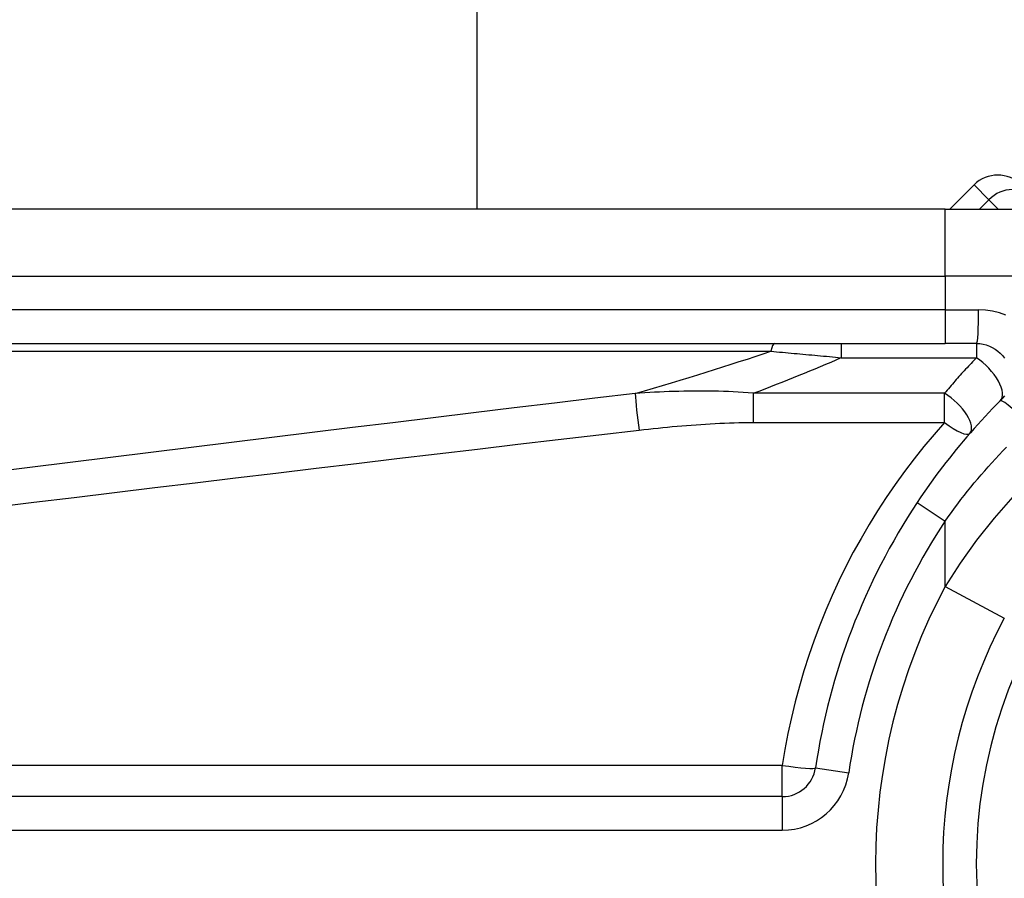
# Model space of a CAD drawing. Header units: inches. Extents: x 2 to 128, y 2 to 83.
# Tile 38 of 100: x 7.133 to 7.889, y 58.056 to 58.716. Entities that reach past the tile are written whole.
import ezdxf

# ---------------------------------------------------------------- set-up
doc = ezdxf.new("R2010")
doc.units = ezdxf.units.IN
doc.header["$LTSCALE"] = 7.686019
doc.header["$MEASUREMENT"] = 0
doc.layers.add('Visible Edges(ANSI)', color=7, linetype='Continuous', lineweight=25)
doc.layers.add('Visible Tangent Edges(ANSI)', color=7, linetype='Continuous', lineweight=25)

msp = doc.modelspace()

# ---------------------------------------------------------------- linework, layer by layer
at = {"layer": 'Visible Edges(ANSI)'}
for p, q in [((7.48402, 62.56299), (7.48402, 58.5702)), ((7.86597, 58.58885), (7.84732, 58.5702)), ((7.84376, 58.5702), (6.99343, 58.5702)), ((7.84376, 58.5702), (8.15459, 58.5702)), ((6.99343, 58.46705), (7.84376, 58.46705)), ((7.8679, 58.46705), (7.84376, 58.46705)), ((7.71864, 58.11888), (6.86449, 58.11888))]:
    msp.add_line(p, q, dxfattribs=at)
at = {"layer": 'Visible Edges(ANSI)', "flags": 128}
for points in [[(7.8679, 58.46705), (7.87042, 58.46692), (7.87291, 58.46654), (7.87536, 58.46591), (7.87773, 58.46506), (7.88002, 58.46399), (7.88219, 58.4627), (7.88422, 58.46121), (7.8861, 58.45953), (7.88779, 58.45767), (7.88929, 58.45564)], [(7.88934, 58.42692), (7.88783, 58.42488), (7.88613, 58.42302)], [(7.88613, 58.42302), (7.88318, 58.42004), (7.88026, 58.41704), (7.87735, 58.41402), (7.87447, 58.41096), (7.87161, 58.40788), (7.86877, 58.40477), (7.86596, 58.40164), (7.86317, 58.39848), (7.86041, 58.3953), (7.85767, 58.39209), (7.85496, 58.38886), (7.85228, 58.3856), (7.84962, 58.38232), (7.84699, 58.37902), (7.84438, 58.3757), (7.84181, 58.37235), (7.83926, 58.36898), (7.83674, 58.36559), (7.83425, 58.36218), (7.83179, 58.35875), (7.82936, 58.35531), (7.82696, 58.35184), (7.82459, 58.34835), (7.82225, 58.34485)]]:
    msp.add_lwpolyline(points, dxfattribs=at)
at = {"layer": 'Visible Edges(ANSI)'}
for centre, radius, start, end in [((7.8842, 58.57062), 0.02579, 45, 135), ((8.24162, 58.06732), 0.50289, 146.50369, 171.58673), ((8.24162, 58.06732), 0.39973, 151.83282, 208.16718), ((7.71864, 58.14467), 0.02579, 270, 351.58673)]:
    msp.add_arc(centre, radius, start, end, dxfattribs=at)
at = {"layer": 'Visible Tangent Edges(ANSI)'}
for p, q in [((7.87734, 58.57748), (7.86597, 58.58885)), ((7.87007, 58.5702), (7.87734, 58.57748)), ((7.87734, 58.57748), (7.88462, 58.5702)), ((7.84376, 58.51862), (7.84376, 58.5702)), ((6.99343, 58.51862), (7.84376, 58.51862)), ((8.19899, 58.51862), (7.84376, 58.51862)), ((7.84376, 58.51862), (7.84376, 58.49284)), ((7.84376, 58.49284), (6.99343, 58.49284)), ((7.84376, 58.49284), (7.84376, 58.46705)), ((7.84376, 58.49284), (7.86951, 58.49284)), ((7.76395, 58.46705), (7.76395, 58.45612)), ((7.8679, 58.46705), (7.8679, 58.45612)), ((6.99039, 58.46103), (7.7098, 58.46103)), ((7.76395, 58.45612), (7.8679, 58.45612)), ((7.69632, 58.42876), (7.69632, 58.40636)), ((7.84331, 58.42876), (7.69632, 58.42876)), ((7.84331, 58.40636), (7.84331, 58.42876)), ((7.69632, 58.40636), (7.84331, 58.40636)), ((7.82225, 58.34485), (7.84376, 58.33062)), ((7.84376, 58.28035), (7.84376, 58.33062)), ((7.84376, 58.28035), (7.88923, 58.25601)), ((7.71864, 58.14285), (6.86449, 58.14285)), ((7.71864, 58.11888), (7.71864, 58.14285)), ((7.74415, 58.1409), (7.76966, 58.13712)), ((7.71864, 58.11888), (7.71864, 58.09309)), ((6.86449, 58.09309), (7.71864, 58.09309))]:
    msp.add_line(p, q, dxfattribs=at)
at = {"layer": 'Visible Tangent Edges(ANSI)', "flags": 128}
for points in [[(7.89048, 58.48886), (7.88542, 58.49057), (7.8802, 58.49182), (7.87488, 58.49258), (7.86951, 58.49284)], [(7.7098, 58.46103), (7.71203, 58.46083), (7.71426, 58.46064), (7.7165, 58.46044), (7.71874, 58.46024), (7.72098, 58.46004), (7.72323, 58.45984), (7.72547, 58.45964), (7.72772, 58.45944), (7.72998, 58.45924), (7.73223, 58.45903), (7.73449, 58.45883), (7.73675, 58.45863), (7.73901, 58.45842), (7.74127, 58.45821), (7.74353, 58.45801), (7.74579, 58.4578), (7.74806, 58.45759), (7.75033, 58.45738), (7.75259, 58.45717), (7.75486, 58.45696), (7.75713, 58.45675), (7.7594, 58.45654), (7.76168, 58.45633), (7.76395, 58.45612)], [(7.8679, 58.45612), (7.86685, 58.45502), (7.86579, 58.45391), (7.86474, 58.45281), (7.8637, 58.4517), (7.86265, 58.45058), (7.86161, 58.44947), (7.86057, 58.44834), (7.85953, 58.44722), (7.8585, 58.44609), (7.85747, 58.44496), (7.85644, 58.44383), (7.85541, 58.44269), (7.85439, 58.44155), (7.85337, 58.4404), (7.85235, 58.43925), (7.85133, 58.4381), (7.85032, 58.43694), (7.84931, 58.43578), (7.8483, 58.43462), (7.8473, 58.43346), (7.8463, 58.43229), (7.8453, 58.43111), (7.8443, 58.42994), (7.84331, 58.42876)], [(7.60552, 58.42864), (7.57451, 58.42492), (7.5435, 58.42119), (7.51249, 58.41745), (7.48148, 58.41369), (7.45048, 58.40993), (7.41947, 58.40615), (7.38847, 58.40237), (7.35746, 58.39857), (7.32646, 58.39476), (7.29546, 58.39094), (7.26445, 58.38711), (7.23345, 58.38327), (7.20245, 58.37941), (7.17145, 58.37555), (7.14045, 58.37167), (7.10946, 58.36779)], [(7.69632, 58.42876), (7.69248, 58.42908), (7.68864, 58.42936), (7.68481, 58.4296), (7.68099, 58.42982), (7.67717, 58.43), (7.67336, 58.43014), (7.66955, 58.43026), (7.66574, 58.43035), (7.66194, 58.43041), (7.65815, 58.43044), (7.65436, 58.43045), (7.65058, 58.43043), (7.6468, 58.4304), (7.64302, 58.43034), (7.63925, 58.43025), (7.63549, 58.43015), (7.63173, 58.43003), (7.62797, 58.42988), (7.62422, 58.42972), (7.62047, 58.42954), (7.61673, 58.42934), (7.61299, 58.42912), (7.60925, 58.42889), (7.60552, 58.42864)], [(7.60856, 58.40045), (7.6122, 58.40087), (7.61584, 58.40128), (7.61949, 58.40167), (7.62313, 58.40206), (7.62678, 58.40243), (7.63043, 58.40279), (7.63407, 58.40313), (7.63773, 58.40346), (7.64138, 58.40378), (7.64503, 58.40408), (7.64869, 58.40437), (7.65234, 58.40464), (7.656, 58.40489), (7.65966, 58.40513), (7.66332, 58.40535), (7.66698, 58.40555), (7.67065, 58.40573), (7.67431, 58.40589), (7.67798, 58.40603), (7.68164, 58.40614), (7.68531, 58.40623), (7.68898, 58.4063), (7.69265, 58.40634), (7.69632, 58.40636)], [(7.84331, 58.40636), (7.83528, 58.39719), (7.82747, 58.38783), (7.81987, 58.37829), (7.8125, 58.36856), (7.80536, 58.35865), (7.79845, 58.34856), (7.79178, 58.33831), (7.78534, 58.32788), (7.77916, 58.3173), (7.77322, 58.30656), (7.76754, 58.29566), (7.76211, 58.28462), (7.75695, 58.27343), (7.75205, 58.2621), (7.74743, 58.25064), (7.74309, 58.23906), (7.73902, 58.22736), (7.73523, 58.21556), (7.73173, 58.20365), (7.72852, 58.19165), (7.7256, 58.17956), (7.72298, 58.16739), (7.72066, 58.15515), (7.71864, 58.14285)], [(7.1125, 58.3412), (7.1435, 58.34499), (7.1745, 58.34877), (7.20549, 58.35253), (7.23649, 58.35628), (7.2675, 58.36002), (7.2985, 58.36375), (7.3295, 58.36747), (7.3605, 58.37118), (7.39151, 58.37488), (7.42251, 58.37856), (7.45352, 58.38224), (7.48453, 58.3859), (7.51553, 58.38956), (7.54654, 58.3932), (7.57755, 58.39683), (7.60856, 58.40045)], [(7.84376, 58.33062), (7.84613, 58.33394), (7.84853, 58.33725), (7.85095, 58.34054), (7.85341, 58.34381), (7.8559, 58.34706), (7.85842, 58.3503), (7.86097, 58.35351), (7.86355, 58.35671), (7.86616, 58.35988), (7.86879, 58.36304), (7.87145, 58.36617), (7.87414, 58.36928), (7.87686, 58.37237), (7.8796, 58.37543), (7.88237, 58.37848), (7.88517, 58.3815), (7.88799, 58.3845), (7.89083, 58.38747)], [(7.89576, 58.34931), (7.88143, 58.33288), (7.86795, 58.31587), (7.85538, 58.29833), (7.84376, 58.28035)]]:
    msp.add_lwpolyline(points, dxfattribs=at)
at = {"layer": 'Visible Tangent Edges(ANSI)'}
for centre, radius, start, end in [((8.24162, 58.06732), 0.37394, 32.8812, 327.1188), ((8.24162, 58.06732), 0.4771, 146.50369, 171.58673), ((8.24162, 58.06732), 0.45131, 151.83282, 208.16718), ((7.71864, 58.14467), 0.05158, 270, 351.58673)]:
    msp.add_arc(centre, radius, start, end, dxfattribs=at)
for centre, major_axis, ratio, start_param, end_param in [((7.89444, 58.56038), (0.01824, 0.01824), 0.937622, 0, 1.570796), ((7.8679, 58.49284), (0, -0.02579), 0.062411, 0, 1.570796), ((7.71285, 58.44126), (0, 0.02579), 0.183721, 0, 0.697296), ((3.11193, 58.14639), (4.81135, 0.44378), 0.074886, 5.910747, 5.977199), ((3.1241, 58.06732), (4.81124, 0.52502), 0.088107, 5.956893, 6.005683), ((7.8679, 58.44126), (0.01823, -0.01824), 0.446023, 0, 1.990559), ((7.60856, 58.40887), (0.00307, -0.02561), 0.041071, 3.825401, 5.042638), ((7.84331, 58.41494), (0.01943, -0.01696), 0.431187, 0, 1.930721), ((7.90436, 58.40478), (-0.01823, 0.01824), 0.111497, 4.601416, 6.283185), ((7.84331, 58.41494), (0.01943, -0.01696), 0.257129, 4.93314, 6.283185), ((7.71864, 58.14467), (0.02551, -0.00377), 0.069894, 4.722726, 6.283185)]:
    msp.add_ellipse(centre, major_axis=major_axis, ratio=ratio, start_param=start_param, end_param=end_param, dxfattribs=at)

doc.saveas('drawing.dxf')
